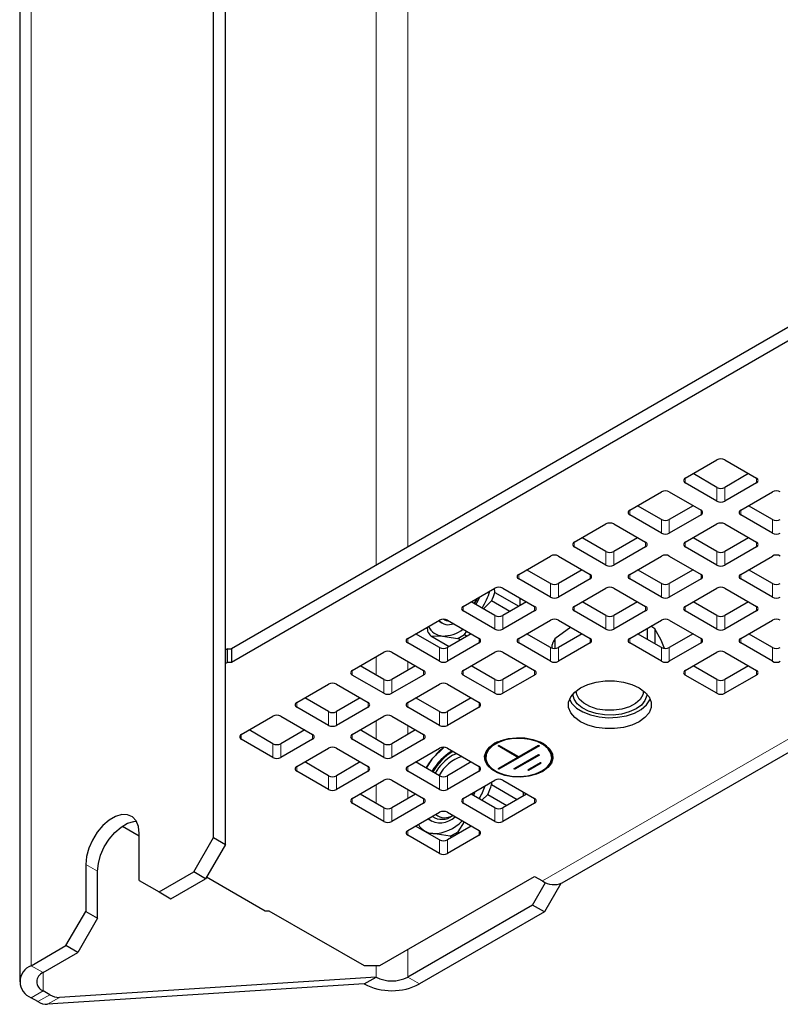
# Model space of a CAD drawing. Header units: millimetres. Extents: x 5 to 418, y 2 to 292.
# Tile 18 of 25: x 320 to 338, y 99 to 123. Entities that reach past the tile are written whole.
import ezdxf

# ---------------------------------------------------------------- set-up
doc = ezdxf.new("R2010")
doc.units = ezdxf.units.MM

msp = doc.modelspace()

# ---------------------------------------------------------------- linework, layer by layer
at = {"color": 7, "linetype": 'Continuous', "lineweight": 18}
for p, q in [((320.5145, 100.4102), (320.5145, 207.5404)), ((328.7169, 134.6513), (328.7169, 109.9359)), ((329.4712, 110.3713), (329.4712, 134.2158)), ((336.0708, 111.8952), (336.0708, 112.004)), ((337.7679, 111.8952), (337.7679, 112.004)), ((336.8251, 111.4598), (336.8251, 111.7864)), ((337.0137, 111.4598), (337.0137, 111.7864)), ((334.7509, 111.1332), (334.7509, 111.2421)), ((336.448, 111.1332), (336.448, 111.2421)), ((337.3908, 111.1332), (337.3908, 111.2421)), ((335.5052, 110.6978), (335.5052, 111.0244)), ((335.6937, 110.6978), (335.6937, 111.0244)), ((338.145, 110.6978), (338.145, 111.0244)), ((333.431, 110.3712), (333.431, 110.4801)), ((335.128, 110.3712), (335.128, 110.4801)), ((336.0708, 110.3712), (336.0708, 110.4801)), ((337.7679, 110.3712), (337.7679, 110.4801)), ((334.1852, 109.9358), (334.1852, 110.2624)), ((334.3738, 109.9358), (334.3738, 110.2624)), ((336.8251, 109.9358), (336.8251, 110.2624)), ((337.0137, 109.9358), (337.0137, 110.2624)), ((332.111, 109.6092), (332.111, 109.7181)), ((333.8081, 109.6092), (333.8081, 109.7181)), ((334.7509, 109.6092), (334.7509, 109.7181)), ((336.448, 109.6092), (336.448, 109.7181)), ((337.3908, 109.6092), (337.3908, 109.7181)), ((332.8653, 109.1738), (332.8653, 109.5004)), ((333.0539, 109.1738), (333.0539, 109.5004)), ((335.5052, 109.1738), (335.5052, 109.5004)), ((335.6937, 109.1738), (335.6937, 109.5004)), ((338.145, 109.1738), (338.145, 109.5004)), ((330.7911, 108.8473), (330.7911, 108.9561)), ((332.4882, 108.8473), (332.4882, 108.9561)), ((333.431, 108.8473), (333.431, 108.9561)), ((335.128, 108.8473), (335.128, 108.9561)), ((336.0708, 108.8473), (336.0708, 108.9561)), ((337.7679, 108.8473), (337.7679, 108.9561)), ((331.5454, 108.4118), (331.5454, 108.7385)), ((331.7339, 108.4118), (331.7339, 108.7385)), ((334.1852, 108.4118), (334.1852, 108.7385)), ((334.3738, 108.4118), (334.3738, 108.7385)), ((336.8251, 108.4118), (336.8251, 108.7385)), ((337.0137, 108.4118), (337.0137, 108.7385)), ((329.4712, 108.0853), (329.4712, 108.1941)), ((331.1682, 108.0853), (331.1682, 108.1941)), ((332.111, 108.0853), (332.111, 108.1941)), ((333.8081, 108.0853), (333.8081, 108.1941)), ((334.7509, 108.0853), (334.7509, 108.1941)), ((336.448, 108.0853), (336.448, 108.1941)), ((337.3908, 108.0853), (337.3908, 108.1941)), ((330.2254, 107.6499), (330.2254, 107.9765)), ((330.414, 107.6499), (330.414, 107.9765)), ((332.8653, 107.6499), (332.8653, 107.9765)), ((333.0539, 107.6499), (333.0539, 107.9765)), ((335.5052, 107.6499), (335.5052, 107.9765)), ((335.6937, 107.6499), (335.6937, 107.9765)), ((338.145, 107.6499), (338.145, 107.9765)), ((328.7169, 107.7587), (328.7169, 107.3234)), ((329.4712, 107.4322), (329.4712, 107.6499)), ((328.1512, 107.3233), (328.1512, 107.4322)), ((329.8483, 107.3233), (329.8483, 107.4322)), ((330.7911, 107.3233), (330.7911, 107.4322)), ((332.4882, 107.3233), (332.4882, 107.4322)), ((336.0708, 107.3233), (336.0708, 107.4322)), ((337.7679, 107.3233), (337.7679, 107.4322)), ((328.9055, 106.8879), (328.9055, 107.2145)), ((329.0941, 106.8879), (329.0941, 107.2145)), ((331.5454, 106.8879), (331.5454, 107.2145)), ((331.7339, 106.8879), (331.7339, 107.2145)), ((336.8251, 106.8879), (336.8251, 107.2145)), ((337.0137, 106.8879), (337.0137, 107.2145)), ((326.8313, 106.5613), (326.8313, 106.6702)), ((328.5284, 106.5613), (328.5284, 106.6702)), ((329.4712, 106.5613), (329.4712, 106.6702)), ((331.1682, 106.5613), (331.1682, 106.6702)), ((327.5856, 106.1259), (327.5856, 106.4525)), ((327.7741, 106.1259), (327.7741, 106.4525)), ((330.2254, 106.1259), (330.2254, 106.4525)), ((330.414, 106.1259), (330.414, 106.4525)), ((339.4621, 106.342), (332.6767, 102.4249)), ((328.7169, 106.2348), (328.7169, 105.7994)), ((329.4712, 105.9082), (329.4712, 106.1259)), ((325.5114, 105.7993), (325.5114, 105.9082)), ((327.2084, 105.7993), (327.2084, 105.9082)), ((328.1512, 105.7993), (328.1512, 105.9082)), ((329.8483, 105.7993), (329.8483, 105.9082)), ((326.2656, 105.3639), (326.2656, 105.6905)), ((326.4542, 105.3639), (326.4542, 105.6905)), ((328.9055, 105.3639), (328.9055, 105.6905)), ((329.0941, 105.3639), (329.0941, 105.6905)), ((326.8313, 105.0374), (326.8313, 105.1462)), ((328.5284, 105.0374), (328.5284, 105.1462)), ((329.4712, 105.0374), (329.4712, 105.1462)), ((331.1682, 105.0374), (331.1682, 105.1462)), ((327.5856, 104.6019), (327.5856, 104.9286)), ((327.7741, 104.6019), (327.7741, 104.9286)), ((330.2254, 104.6019), (330.2254, 104.9286)), ((330.414, 104.6019), (330.414, 104.9286)), ((328.7169, 104.7108), (328.7169, 104.2754)), ((329.4712, 104.3843), (329.4712, 104.6019)), ((328.1512, 104.2754), (328.1512, 104.3842)), ((329.8483, 104.2754), (329.8483, 104.3842)), ((330.7911, 104.2754), (330.7911, 104.3842)), ((332.4882, 104.2754), (332.4882, 104.3842)), ((328.9055, 103.84), (328.9055, 104.1666)), ((329.0941, 103.84), (329.0941, 104.1666)), ((331.5454, 103.84), (331.5454, 104.1666)), ((331.7339, 103.84), (331.7339, 104.1666)), ((329.4712, 103.5134), (329.4712, 103.6222)), ((331.1682, 103.5134), (331.1682, 103.6222)), ((330.2254, 103.078), (330.2254, 103.4046)), ((330.414, 103.078), (330.414, 103.4046)), ((321.8109, 102.8189), (322.0937, 102.6556)), ((329.4712, 100.1389), (329.4712, 100.792)), ((320.7973, 100.247), (320.5145, 100.4102)), ((320.7973, 99.8115), (320.7973, 100.247)), ((328.7169, 100.411), (328.7169, 100.1389)), ((329.4712, 100.1389), (329.754, 99.9756)), ((320.7973, 99.8115), (320.5145, 99.6483)), ((320.6752, 99.5555), (320.958, 99.7188)), ((321.187, 99.6551), (320.9041, 99.4918))]:
    msp.add_line(p, q, dxfattribs=at)
at = {"color": 7, "linetype": 'Continuous', "lineweight": 25}
for p, q in [((320.2411, 207.1594), (320.2411, 100.0293)), ((324.8514, 103.4583), (324.8514, 127.3185)), ((325.1343, 103.295), (325.1343, 127.1552)), ((345.9703, 119.896), (325.2757, 107.9493)), ((345.9703, 119.5694), (325.2757, 107.6226)), ((336.0708, 112.004), (336.8251, 112.4395)), ((337.0137, 112.4395), (337.7679, 112.004)), ((336.8251, 111.7864), (336.2594, 112.1129)), ((337.5793, 112.1129), (337.0137, 111.7864)), ((336.8251, 111.4598), (336.0708, 111.8952)), ((337.7679, 111.8952), (337.0137, 111.4598)), ((334.7509, 111.2421), (335.5052, 111.6775)), ((335.6937, 111.6775), (336.448, 111.2421)), ((337.3908, 111.2421), (338.145, 111.6775)), ((335.5052, 111.0244), (334.9395, 111.3509)), ((336.2594, 111.3509), (335.6937, 111.0244)), ((338.145, 111.0244), (337.5794, 111.3509)), ((335.5052, 110.6978), (334.7509, 111.1332)), ((336.448, 111.1332), (335.6937, 110.6978)), ((338.145, 110.6978), (337.3908, 111.1332)), ((333.431, 110.4801), (334.1852, 110.9155)), ((334.3738, 110.9155), (335.128, 110.4801)), ((336.0708, 110.4801), (336.8251, 110.9155)), ((337.0137, 110.9155), (337.7679, 110.4801)), ((334.1852, 110.2624), (333.6196, 110.589)), ((334.9394, 110.589), (334.3738, 110.2624)), ((336.8251, 110.2624), (336.2594, 110.589)), ((337.5793, 110.589), (337.0137, 110.2624)), ((334.1852, 109.9358), (333.431, 110.3712)), ((335.128, 110.3712), (334.3738, 109.9358)), ((336.8251, 109.9358), (336.0708, 110.3712)), ((337.7679, 110.3712), (337.0137, 109.9358)), ((332.111, 109.7181), (332.8653, 110.1535)), ((333.0539, 110.1535), (333.8081, 109.7181)), ((334.7509, 109.7181), (335.5052, 110.1535)), ((335.6937, 110.1535), (336.448, 109.7181)), ((337.3908, 109.7181), (338.145, 110.1535)), ((332.8653, 109.1738), (332.111, 109.6092)), ((332.8653, 109.5004), (332.2997, 109.827)), ((333.6195, 109.827), (333.0539, 109.5004)), ((333.8081, 109.6092), (333.0539, 109.1738)), ((335.5052, 109.1738), (334.7509, 109.6092)), ((335.5052, 109.5004), (334.9395, 109.827)), ((336.2594, 109.827), (335.6937, 109.5004)), ((336.448, 109.6092), (335.6937, 109.1738)), ((338.145, 109.1738), (337.3908, 109.6092)), ((338.145, 109.5004), (337.5794, 109.827)), ((330.7911, 108.9561), (331.5454, 109.3915)), ((331.5456, 109.2899), (331.5356, 109.3859)), ((331.7339, 109.3915), (332.4882, 108.9561)), ((333.431, 108.9561), (334.1852, 109.3915)), ((334.3738, 109.3915), (335.128, 108.9561)), ((336.0708, 108.9561), (336.8251, 109.3915)), ((337.0137, 109.3915), (337.7679, 108.9561)), ((331.5456, 109.2899), (332.1174, 108.9598)), ((332.144, 108.9752), (332.144, 109.1548)), ((331.5454, 108.7385), (330.9797, 109.065)), ((331.2759, 108.894), (331.4668, 109.087)), ((331.9022, 108.8356), (331.4668, 109.087)), ((332.2996, 109.065), (331.7339, 108.7385)), ((334.1852, 108.7385), (333.6196, 109.065)), ((334.9394, 109.065), (334.3738, 108.7385)), ((336.8251, 108.7385), (336.2594, 109.065)), ((337.5793, 109.065), (337.0137, 108.7385)), ((331.5454, 108.4118), (330.7911, 108.8473)), ((332.4882, 108.8473), (331.7339, 108.4118)), ((334.1852, 108.4118), (333.431, 108.8473)), ((335.128, 108.8473), (334.3738, 108.4118)), ((336.8251, 108.4118), (336.0708, 108.8473)), ((337.7679, 108.8473), (337.0137, 108.4118)), ((329.4712, 108.1941), (330.2254, 108.6296)), ((329.9328, 108.4606), (329.9428, 108.3647)), ((330.414, 108.6296), (331.1682, 108.1941)), ((332.111, 108.1941), (332.8653, 108.6296)), ((333.3502, 108.4585), (332.9723, 108.1852)), ((333.0539, 108.6296), (333.8081, 108.1941)), ((334.7509, 108.1941), (335.5052, 108.6296)), ((335.1696, 108.4358), (335.1696, 108.1702)), ((335.6937, 108.6296), (336.448, 108.1941)), ((337.3908, 108.1941), (338.145, 108.6296)), ((330.2254, 107.9765), (329.6598, 108.303)), ((330.0216, 108.2526), (330.4569, 108.0013)), ((330.0216, 108.2526), (330.2961, 108.2512)), ((330.2961, 108.2512), (330.6654, 108.195)), ((330.9796, 108.303), (330.414, 107.9765)), ((330.729, 108.1583), (330.6654, 108.195)), ((330.8229, 108.286), (330.8733, 108.3644)), ((330.8229, 108.286), (330.8865, 108.2493)), ((332.8653, 107.9765), (332.2997, 108.303)), ((333.6195, 108.303), (333.0539, 107.9765)), ((335.5052, 107.9765), (334.9395, 108.303)), ((335.3524, 108.4196), (335.3524, 108.0647)), ((335.503, 108.155), (335.3524, 108.4196)), ((336.2594, 108.303), (335.6937, 107.9765)), ((338.145, 107.9765), (337.5794, 108.303)), ((330.2254, 107.6499), (329.4712, 108.0853)), ((331.1682, 108.0853), (330.414, 107.6499)), ((332.8653, 107.6499), (332.111, 108.0853)), ((332.9054, 107.9606), (332.9054, 108.041)), ((332.9723, 108.1852), (332.9723, 107.9543)), ((333.8081, 108.0853), (333.0539, 107.6499)), ((335.5052, 107.6499), (334.7509, 108.0853)), ((335.581, 107.956), (335.503, 108.155)), ((336.448, 108.0853), (335.6937, 107.6499)), ((338.145, 107.6499), (337.3908, 108.0853)), ((325.1814, 107.9493), (325.1343, 107.9221)), ((325.1814, 107.6226), (325.1814, 107.9493)), ((325.1814, 107.9493), (325.2757, 107.9493)), ((325.2757, 107.9493), (325.2757, 107.6226)), ((328.1512, 107.4322), (328.9055, 107.8676)), ((329.0941, 107.8676), (329.8483, 107.4322)), ((330.7911, 107.4322), (331.5454, 107.8676)), ((331.7339, 107.8676), (332.4882, 107.4322)), ((336.0708, 107.4322), (336.8251, 107.8676)), ((337.0137, 107.8676), (337.7679, 107.4322)), ((325.1814, 107.6226), (325.1343, 107.5954)), ((325.2757, 107.6226), (325.1814, 107.6226)), ((328.9055, 107.2145), (328.3399, 107.541)), ((329.6597, 107.541), (329.0941, 107.2145)), ((331.5454, 107.2145), (330.9797, 107.541)), ((332.2996, 107.541), (331.7339, 107.2145)), ((336.8251, 107.2145), (336.2594, 107.541)), ((337.5793, 107.541), (337.0137, 107.2145)), ((328.9055, 106.8879), (328.1512, 107.3233)), ((329.8483, 107.3233), (329.0941, 106.8879)), ((331.5454, 106.8879), (330.7911, 107.3233)), ((332.4882, 107.3233), (331.7339, 106.8879)), ((336.8251, 106.8879), (336.0708, 107.3233)), ((337.7679, 107.3233), (337.0137, 106.8879)), ((326.8313, 106.6702), (327.5856, 107.1056)), ((327.7741, 107.1056), (328.5284, 106.6702)), ((329.4712, 106.6702), (330.2254, 107.1056)), ((330.414, 107.1056), (331.1682, 106.6702)), ((327.5856, 106.1259), (326.8313, 106.5613)), ((327.5856, 106.4525), (327.0199, 106.7791)), ((328.3398, 106.7791), (327.7741, 106.4525)), ((328.5284, 106.5613), (327.7741, 106.1259)), ((330.2254, 106.1259), (329.4712, 106.5613)), ((330.2254, 106.4525), (329.6598, 106.7791)), ((330.9796, 106.7791), (330.414, 106.4525)), ((331.1682, 106.5613), (330.414, 106.1259)), ((325.5114, 105.9082), (326.2656, 106.3436)), ((326.4542, 106.3436), (327.2084, 105.9082)), ((328.1512, 105.9082), (328.9055, 106.3436)), ((329.0941, 106.3436), (329.8483, 105.9082)), ((326.2656, 105.6905), (325.7, 106.0171)), ((327.0198, 106.0171), (326.4542, 105.6905)), ((328.9055, 105.6905), (328.3399, 106.0171)), ((329.6597, 106.0171), (329.0941, 105.6905)), ((333.1434, 102.3786), (339.4621, 106.0264)), ((326.2656, 105.3639), (325.5114, 105.7993)), ((327.2084, 105.7993), (326.4542, 105.3639)), ((328.9055, 105.3639), (328.1512, 105.7993)), ((329.8483, 105.7993), (329.0941, 105.3639)), ((331.6044, 105.7312), (331.5463, 105.7008)), ((331.6203, 105.6358), (331.6401, 105.6472)), ((332.0912, 105.3639), (331.6203, 105.6358)), ((332.1101, 105.3748), (331.6392, 105.6467)), ((331.6401, 105.6472), (332.111, 105.3753)), ((332.5829, 105.6467), (331.6401, 105.1024)), ((332.6018, 105.6358), (331.6401, 105.0806)), ((332.111, 105.3753), (332.582, 105.6472)), ((332.582, 105.6472), (332.6018, 105.6358)), ((326.8313, 105.1462), (327.5856, 105.5816)), ((327.7741, 105.5816), (328.5284, 105.1462)), ((329.4712, 105.1462), (330.2254, 105.5816)), ((330.0699, 105.343), (330.3272, 105.6035)), ((330.414, 105.5816), (331.1682, 105.1462)), ((330.5366, 105.4135), (330.6276, 105.4583)), ((331.9974, 105.0921), (332.582, 105.4295)), ((332.5829, 105.429), (332.0172, 105.1024)), ((332.6018, 105.4181), (332.0172, 105.0806)), ((332.582, 105.4295), (332.6018, 105.4181)), ((327.5856, 104.9286), (327.0199, 105.2551)), ((328.3398, 105.2551), (327.7741, 104.9286)), ((330.2254, 104.9286), (329.6598, 105.2551)), ((329.9176, 105.1063), (330.0699, 105.343)), ((330.9796, 105.2551), (330.414, 104.9286)), ((331.6203, 105.0921), (332.0912, 105.3639)), ((332.0912, 105.3639), (332.1101, 105.3748)), ((332.3274, 105.0648), (332.6291, 105.239)), ((332.6301, 105.2385), (332.3472, 105.0752)), ((332.6489, 105.2276), (332.3472, 105.0534)), ((332.6291, 105.239), (332.6489, 105.2276)), ((327.5856, 104.6019), (326.8313, 105.0374)), ((328.5284, 105.0374), (327.7741, 104.6019)), ((330.2254, 104.6019), (329.4712, 105.0374)), ((331.1682, 105.0374), (330.414, 104.6019)), ((331.5462, 105.0488), (331.5556, 105.0434)), ((331.6401, 105.0806), (331.6203, 105.0921)), ((331.6401, 105.1024), (331.6392, 105.1029)), ((331.6401, 105.0806), (331.6401, 105.1024)), ((332.0172, 105.0806), (331.9974, 105.0921)), ((332.0163, 105.1029), (332.0172, 105.1024)), ((332.0172, 105.1024), (332.0172, 105.0806)), ((332.3472, 105.0534), (332.3274, 105.0648)), ((332.3463, 105.0757), (332.3472, 105.0752)), ((332.3472, 105.0752), (332.3472, 105.0534)), ((332.6664, 105.0434), (332.6759, 105.0488)), ((328.1512, 104.3842), (328.9055, 104.8196)), ((329.0941, 104.8196), (329.8483, 104.3842)), ((330.7911, 104.3842), (331.5454, 104.8196)), ((331.4599, 104.7703), (331.4653, 104.7176)), ((331.4653, 104.7176), (332.0769, 104.3646)), ((331.7339, 104.8196), (332.4882, 104.3842)), ((328.9055, 104.1666), (328.3399, 104.4931)), ((329.6597, 104.4931), (329.0941, 104.1666)), ((331.5454, 104.1666), (330.9797, 104.4931)), ((331.0163, 104.5142), (330.9993, 104.4818)), ((331.374, 104.482), (331.2377, 104.3442)), ((331.374, 104.482), (331.8272, 104.2204)), ((332.2996, 104.4931), (331.7339, 104.1666)), ((332.2242, 104.4496), (332.2242, 104.5366)), ((328.9055, 103.84), (328.1512, 104.2754)), ((329.8483, 104.2754), (329.0941, 103.84)), ((331.5454, 103.84), (330.7911, 104.2754)), ((332.4882, 104.2754), (331.7339, 103.84)), ((329.4712, 103.6222), (330.2254, 104.0577)), ((330.414, 104.0577), (331.1682, 103.6222)), ((330.8111, 103.8284), (330.6611, 103.5952)), ((322.6849, 103.73), (323.0836, 103.4998)), ((323.0836, 102.4378), (323.0836, 103.5537)), ((330.2254, 103.078), (329.4712, 103.5134)), ((330.2254, 103.4046), (329.6598, 103.7311)), ((330.0699, 103.5516), (329.9697, 103.5522)), ((330.4783, 103.4897), (330.0699, 103.5516)), ((330.9796, 103.7311), (330.414, 103.4046)), ((331.1682, 103.5134), (330.414, 103.078)), ((330.6611, 103.5952), (330.7026, 103.5712)), ((324.38, 102.6418), (324.8514, 103.4583)), ((325.1343, 103.295), (324.6629, 102.4785)), ((324.8514, 103.4583), (325.1343, 103.295)), ((330.5198, 103.4657), (330.4783, 103.4897)), ((321.8109, 102.8189), (321.8109, 101.703)), ((322.0937, 101.5397), (322.0937, 102.6556)), ((323.5551, 102.1655), (324.38, 102.6418)), ((324.6629, 102.4785), (324.38, 102.6418)), ((323.0836, 102.4378), (323.5551, 102.1655)), ((323.8379, 102.0022), (324.6629, 102.4785)), ((324.6868, 102.5199), (326.0771, 101.7173)), ((328.8112, 100.411), (332.4882, 102.5337)), ((332.441, 101.8534), (332.7494, 102.3875)), ((332.4882, 102.5337), (332.6767, 102.4249)), ((333.1124, 102.363), (332.7239, 101.6901)), ((323.5551, 102.1655), (323.8379, 102.0022)), ((321.3394, 100.8865), (321.8109, 101.703)), ((321.8109, 101.703), (322.0937, 101.5397)), ((326.0771, 101.7173), (326.1713, 101.7173)), ((326.1713, 101.7173), (328.4341, 100.411)), ((332.441, 101.8534), (329.4712, 100.1389)), ((332.7239, 101.6901), (329.754, 99.9756)), ((332.7239, 101.6901), (332.441, 101.8534)), ((322.0937, 101.5397), (321.6223, 100.7232)), ((320.5145, 100.4102), (321.3394, 100.8865)), ((320.7973, 100.247), (321.6223, 100.7232)), ((321.6223, 100.7232), (321.3394, 100.8865)), ((328.4341, 100.411), (328.8112, 100.411)), ((328.7169, 100.1389), (321.187, 99.6551)), ((328.4341, 99.9756), (328.7169, 100.1389)), ((320.958, 99.7188), (320.7973, 99.8115)), ((328.4341, 99.9756), (320.9041, 99.4918)), ((320.6752, 99.5555), (320.5145, 99.6483))]:
    msp.add_line(p, q, dxfattribs=at)
at = {"color": 7, "linetype": 'Continuous', "lineweight": 25, "flags": 128}
for points in [[(331.1196, 109.1457), (331.1148, 109.1388), (331.0474, 109.0259)], [(331.1298, 109.1516), (331.0824, 109.0613), (331.0575, 109.0201)], [(331.1843, 109.1831), (331.105, 109.0288), (331.0888, 109.0021)], [(330.2897, 108.557), (330.2446, 108.5923), (330.2159, 108.6241)], [(334.9772, 106.213), (334.8044, 106.1335), (334.6054, 106.0781), (334.39, 106.0497), (334.169, 106.0497), (333.9536, 106.0781), (333.7546, 106.1335), (333.5818, 106.213), (333.4441, 106.3127), (333.3482, 106.4276), (333.299, 106.552), (333.299, 106.6795), (333.3482, 106.8039), (333.4441, 106.9188), (333.5818, 107.0185), (333.7546, 107.098), (333.9536, 107.1534), (334.169, 107.1818), (334.39, 107.1818), (334.6054, 107.1534), (334.8044, 107.098), (334.9772, 107.0185), (335.1149, 106.9188), (335.2108, 106.8039), (335.26, 106.6795), (335.26, 106.552), (335.2108, 106.4276), (335.1149, 106.3127), (334.9772, 106.213)], [(335.1595, 106.8734), (335.1562, 106.8328), (335.1148, 106.7172), (335.0285, 106.6103), (334.9018, 106.5178), (334.7415, 106.4447), (334.5563, 106.3948), (334.3562, 106.371), (334.152, 106.3744), (333.9546, 106.4049), (333.7748, 106.4609), (333.6221, 106.5393), (333.5049, 106.6359), (333.4295, 106.7456), (333.3999, 106.8623), (333.3995, 106.8734)], [(335.0795, 106.9424), (335.0637, 106.8511), (334.9998, 106.7414), (334.8905, 106.6443), (334.7429, 106.5659), (334.5662, 106.5112), (334.3715, 106.4836), (334.1709, 106.4848), (333.9772, 106.5148), (333.8025, 106.5716), (333.6578, 106.6517), (333.5521, 106.7501), (333.4921, 106.8606), (333.4795, 106.9424)], [(333.3191, 106.7464), (333.3752, 106.6493), (333.4856, 106.5388), (333.6359, 106.4453), (333.8185, 106.3735), (334.0241, 106.3269), (334.2426, 106.3078), (334.4629, 106.3174), (334.6741, 106.355), (334.8654, 106.4187), (335.0274, 106.5055), (335.1518, 106.6109), (335.2326, 106.7296), (335.2399, 106.7464)], [(332.6862, 105.0319), (332.5318, 104.9621), (332.353, 104.9157), (332.1602, 104.8952), (331.9644, 104.9021), (331.7772, 104.9358), (331.6094, 104.9943), (331.4708, 105.0744), (331.3694, 105.1712), (331.311, 105.2793), (331.2992, 105.3923), (331.3345, 105.5036), (331.415, 105.6068), (331.5359, 105.6959), (331.6903, 105.7657), (331.8691, 105.8122), (332.0619, 105.8326), (332.2577, 105.8258), (332.4448, 105.7921), (332.6126, 105.7335), (332.7513, 105.6535), (332.8527, 105.5566), (332.9111, 105.4486), (332.9229, 105.3356), (332.8875, 105.2242), (332.8071, 105.121), (332.6862, 105.0319)], [(331.5454, 105.7014), (331.4224, 105.6099), (331.3428, 105.5037), (331.3114, 105.3893), (331.3303, 105.2741), (331.3982, 105.1651), (331.511, 105.0694), (331.6128, 105.0135)], [(331.5463, 105.7008), (331.4236, 105.6095), (331.3441, 105.5034), (331.3128, 105.3893), (331.3316, 105.2742), (331.3994, 105.1655), (331.512, 105.0699), (331.5462, 105.0488)], [(332.6664, 105.0433), (332.787, 105.1331), (332.8652, 105.2374), (332.896, 105.3497), (332.8775, 105.4628), (332.8108, 105.5697), (332.7001, 105.6637), (332.5525, 105.7389), (332.3771, 105.7905), (332.1849, 105.8153), (331.9882, 105.8117), (331.7991, 105.78), (331.6297, 105.7221), (331.4905, 105.6418), (331.3903, 105.544), (331.3354, 105.4348), (331.3292, 105.3213), (331.3721, 105.2103), (331.4615, 105.1091), (331.5917, 105.0238), (331.7545, 104.96), (331.9397, 104.9215), (332.1357, 104.9108), (332.3301, 104.9286), (332.5108, 104.9737), (332.6664, 105.0433)], [(332.6093, 105.0135), (332.7432, 105.0917), (332.8452, 105.1914), (332.9012, 105.3026), (332.9075, 105.4183), (332.8637, 105.5312), (332.7727, 105.6344), (332.6768, 105.7013)], [(332.6759, 105.0488), (332.7421, 105.0922), (332.844, 105.1917), (332.8999, 105.3027), (332.9062, 105.4182), (332.8625, 105.531), (332.7716, 105.634), (332.6392, 105.7207), (332.6177, 105.7312)], [(329.9081, 105.1117), (329.9724, 105.2116), (330.0699, 105.343)], [(331.0784, 104.5501), (331.0632, 104.5184), (331.0339, 104.4618)], [(323.0836, 103.5537), (323.0652, 103.7189), (323.0108, 103.8531), (322.9236, 103.9486), (322.8088, 103.9998), (322.6729, 104.0037), (322.524, 103.9601), (322.3705, 103.8716), (322.2216, 103.7432), (322.0857, 103.5824), (321.9709, 103.3986), (321.8837, 103.2025), (321.8293, 103.0055), (321.8109, 102.8189)], [(322.0937, 102.6556), (322.1122, 102.8422), (322.1666, 103.0392), (322.2537, 103.2354), (322.3686, 103.4191), (322.5044, 103.5799), (322.6534, 103.7083), (322.8068, 103.7968), (322.9558, 103.8404), (323.0158, 103.8446)], [(330.0433, 103.8404), (329.9911, 103.8777), (329.9624, 103.9058)]]:
    msp.add_lwpolyline(points, dxfattribs=at)
at = {"color": 7, "linetype": 'Continuous', "lineweight": 25}
for centre, radius, start, end in [((336.9194, 112.2575), 0.2049, 62.60967, 117.39033), ((336.0915, 111.9496), 0.0582, 110.78342, 249.21658), ((337.7472, 111.9496), 0.0582, 290.78342, 69.21658), ((336.9194, 111.9683), 0.2049, 242.60967, 297.39033), ((335.5994, 111.4955), 0.2049, 62.60967, 117.39033), ((338.2393, 111.4955), 0.2049, 62.60967, 117.39033), ((334.7716, 111.1876), 0.0582, 110.78342, 249.21658), ((336.4273, 111.1876), 0.0582, 290.78342, 69.21658), ((336.9194, 111.6417), 0.2049, 242.60967, 297.39033), ((337.4114, 111.1876), 0.0582, 110.78342, 249.21658), ((335.5994, 111.2064), 0.2049, 242.60967, 297.39033), ((338.2393, 111.2064), 0.2049, 242.60967, 297.39033), ((334.2795, 110.7335), 0.2049, 62.60967, 117.39033), ((336.9194, 110.7335), 0.2049, 62.60967, 117.39033), ((335.5994, 110.8797), 0.2049, 242.60967, 297.39033), ((338.2393, 110.8797), 0.2049, 242.60967, 297.39033), ((333.4516, 110.4257), 0.0582, 110.78342, 249.21658), ((335.1074, 110.4257), 0.0582, 290.78342, 69.21658), ((336.0915, 110.4257), 0.0582, 110.78342, 249.21658), ((337.7472, 110.4257), 0.0582, 290.78342, 69.21658), ((332.9596, 109.9716), 0.2049, 62.60967, 117.39033), ((334.2795, 110.4444), 0.2049, 242.60967, 297.39033), ((335.5994, 109.9716), 0.2049, 62.60967, 117.39033), ((336.9194, 110.4444), 0.2049, 242.60967, 297.39033), ((338.2393, 109.9716), 0.2049, 62.60967, 117.39033), ((334.2795, 110.1178), 0.2049, 242.60967, 297.39033), ((336.9194, 110.1178), 0.2049, 242.60967, 297.39033), ((332.1317, 109.6637), 0.0582, 110.78342, 249.21658), ((333.7874, 109.6637), 0.0582, 290.78342, 69.21658), ((334.7716, 109.6637), 0.0582, 110.78342, 249.21658), ((336.4273, 109.6637), 0.0582, 290.78342, 69.21658), ((337.4114, 109.6637), 0.0582, 110.78342, 249.21658), ((331.6396, 109.2096), 0.2049, 62.60967, 117.39033), ((332.9596, 109.6824), 0.2049, 242.60967, 297.39033), ((334.2795, 109.2096), 0.2049, 62.60967, 117.39033), ((335.5994, 109.6824), 0.2049, 242.60967, 297.39033), ((336.9194, 109.2096), 0.2049, 62.60967, 117.39033), ((338.2393, 109.6824), 0.2049, 242.60967, 297.39033), ((329.6162, 109.9096), 1.9031, 328.50424, 342.04755), ((329.6281, 109.9171), 2.0175, 335.70125, 341.88739), ((332.9596, 109.3558), 0.2049, 242.60967, 297.39033), ((335.5994, 109.3558), 0.2049, 242.60967, 297.39033), ((338.2393, 109.3558), 0.2049, 242.60967, 297.39033), ((330.8118, 108.9017), 0.0582, 110.78342, 249.21658), ((332.4675, 108.9017), 0.0582, 290.78342, 69.21658), ((333.4516, 108.9017), 0.0582, 110.78342, 249.21658), ((335.1074, 108.9017), 0.0582, 290.78342, 69.21658), ((336.0915, 108.9017), 0.0582, 110.78342, 249.21658), ((337.7472, 108.9017), 0.0582, 290.78342, 69.21658), ((331.6396, 108.9204), 0.2049, 242.60967, 297.39033), ((334.2795, 108.9204), 0.2049, 242.60967, 297.39033), ((336.9194, 108.9204), 0.2049, 242.60967, 297.39033), ((330.3321, 108.6538), 0.4042, 205.40612, 264.89223), ((330.4418, 108.8405), 0.3202, 223.44439, 292.1326), ((330.3197, 108.4476), 0.2049, 62.60967, 117.39033), ((330.4776, 108.8624), 0.2585, 234.50011, 265.43261), ((332.9596, 108.4476), 0.2049, 62.60967, 117.39033), ((334.6442, 107.3984), 1.2427, 55.25884, 60.76993), ((335.5994, 108.4476), 0.2049, 62.60967, 117.39033), ((338.2393, 108.4476), 0.2049, 62.60967, 117.39033), ((329.4918, 108.1397), 0.0582, 110.78342, 249.21658), ((330.391, 108.596), 0.5044, 207.29737, 222.90397), ((330.3139, 109.0095), 0.7585, 268.65765, 308.42254), ((330.1577, 109.2564), 1.1766, 295.56461, 304.43001), ((331.1476, 108.1397), 0.0582, 290.78342, 69.21658), ((331.6396, 108.5938), 0.2049, 242.60967, 297.39033), ((332.1317, 108.1397), 0.0582, 110.78342, 249.21658), ((333.7874, 108.1397), 0.0582, 290.78342, 69.21658), ((334.2795, 108.5938), 0.2049, 242.60967, 297.39033), ((334.7716, 108.1397), 0.0582, 110.78342, 249.21658), ((336.4273, 108.1397), 0.0582, 290.78342, 69.21658), ((336.9194, 108.5938), 0.2049, 242.60967, 297.39033), ((337.4114, 108.1397), 0.0582, 110.78342, 249.21658), ((330.3197, 108.1584), 0.2049, 242.60967, 297.39033), ((332.9596, 108.1584), 0.2049, 242.60967, 297.39033), ((333.4441, 107.8786), 0.5627, 146.98348, 163.2196), ((335.5994, 108.1584), 0.2049, 242.60967, 297.39033), ((338.2393, 108.1584), 0.2049, 242.60967, 297.39033), ((328.9998, 107.6856), 0.2049, 62.60967, 117.39033), ((331.6396, 107.6856), 0.2049, 62.60967, 117.39033), ((336.9194, 107.6856), 0.2049, 62.60967, 117.39033), ((330.3197, 107.8318), 0.2049, 242.60967, 297.39033), ((332.9596, 107.8318), 0.2049, 242.60967, 297.39033), ((335.5994, 107.8318), 0.2049, 242.60967, 297.39033), ((338.2393, 107.8318), 0.2049, 242.60967, 297.39033), ((328.1719, 107.3777), 0.0582, 110.78342, 249.21658), ((329.8276, 107.3777), 0.0582, 290.78342, 69.21658), ((330.8118, 107.3777), 0.0582, 110.78342, 249.21658), ((332.4675, 107.3777), 0.0582, 290.78342, 69.21658), ((336.0915, 107.3777), 0.0582, 110.78342, 249.21658), ((337.7472, 107.3777), 0.0582, 290.78342, 69.21658), ((327.6798, 106.9236), 0.2049, 62.60967, 117.39033), ((328.9998, 107.3965), 0.2049, 242.60967, 297.39033), ((330.3197, 106.9236), 0.2049, 62.60967, 117.39033), ((331.6396, 107.3965), 0.2049, 242.60967, 297.39033), ((336.9194, 107.3965), 0.2049, 242.60967, 297.39033), ((328.9998, 107.0698), 0.2049, 242.60967, 297.39033), ((331.6396, 107.0698), 0.2049, 242.60967, 297.39033), ((336.9194, 107.0698), 0.2049, 242.60967, 297.39033), ((326.852, 106.6157), 0.0582, 110.78342, 249.21658), ((328.5077, 106.6157), 0.0582, 290.78342, 69.21658), ((329.4918, 106.6157), 0.0582, 110.78342, 249.21658), ((331.1476, 106.6157), 0.0582, 290.78342, 69.21658), ((326.3599, 106.1616), 0.2049, 62.60967, 117.39033), ((327.6798, 106.6345), 0.2049, 242.60967, 297.39033), ((328.9998, 106.1616), 0.2049, 62.60967, 117.39033), ((330.3197, 106.6345), 0.2049, 242.60967, 297.39033), ((327.6798, 106.3079), 0.2049, 242.60967, 297.39033), ((330.3197, 106.3079), 0.2049, 242.60967, 297.39033), ((325.532, 105.8538), 0.0582, 110.78342, 249.21658), ((327.1878, 105.8538), 0.0582, 290.78342, 69.21658), ((328.1719, 105.8538), 0.0582, 110.78342, 249.21658), ((329.8276, 105.8538), 0.0582, 290.78342, 69.21658), ((326.3599, 105.8725), 0.2049, 242.60967, 297.39033), ((328.9998, 105.8725), 0.2049, 242.60967, 297.39033), ((327.6798, 105.3997), 0.2049, 62.60967, 117.39033), ((331.2244, 104.351), 1.3585, 120.90463, 149.9703), ((331.2432, 104.3401), 1.3585, 120.90463, 149.9703), ((331.4915, 104.2119), 1.8168, 129.97449, 141.49309), ((331.2158, 104.3315), 1.2775, 122.11912, 149.01968), ((331.0378, 104.4949), 0.9304, 107.44496, 151.88812), ((330.3197, 105.3997), 0.2049, 62.60967, 117.39033), ((326.3599, 105.5459), 0.2049, 242.60967, 297.39033), ((326.852, 105.0918), 0.0582, 110.78342, 249.21658), ((328.5077, 105.0918), 0.0582, 290.78342, 69.21658), ((328.9998, 105.5459), 0.2049, 242.60967, 297.39033), ((329.4918, 105.0918), 0.0582, 110.78342, 249.21658), ((331.1476, 105.0918), 0.0582, 290.78342, 69.21658), ((327.6798, 105.1105), 0.2049, 242.60967, 297.39033), ((330.3197, 105.1105), 0.2049, 242.60967, 297.39033), ((328.9998, 104.6377), 0.2049, 62.60967, 117.39033), ((329.3197, 105.4023), 2.117, 331.15342, 340.18099), ((329.3245, 105.4127), 2.2508, 335.57661, 342.01203), ((331.6396, 104.6377), 0.2049, 62.60967, 117.39033), ((327.6798, 104.7839), 0.2049, 242.60967, 297.39033), ((330.3197, 104.7839), 0.2049, 242.60967, 297.39033), ((328.1719, 104.3298), 0.0582, 110.78342, 249.21658), ((329.8276, 104.3298), 0.0582, 290.78342, 69.21658), ((330.8118, 104.3298), 0.0582, 110.78342, 249.21658), ((332.4675, 104.3298), 0.0582, 290.78342, 69.21658), ((328.9998, 104.3485), 0.2049, 242.60967, 297.39033), ((330.2855, 104.3038), 0.4126, 236.34993, 307.49381), ((330.3601, 104.2721), 0.3426, 230.21805, 302.56837), ((330.3197, 103.8757), 0.2049, 62.60967, 117.39033), ((331.6396, 104.3485), 0.2049, 242.60967, 297.39033), ((328.9998, 104.0219), 0.2049, 242.60967, 297.39033), ((330.1077, 103.9963), 0.4464, 210.73084, 265.13074), ((330.2484, 104.3059), 0.4975, 234.14144, 314.59379), ((330.0604, 104.5225), 0.971, 270.56063, 316.55623), ((331.6396, 104.0219), 0.2049, 242.60967, 297.39033), ((329.4918, 103.5678), 0.0582, 110.78342, 249.21658), ((329.9155, 104.6756), 1.3127, 295.38599, 304.60863), ((331.1476, 103.5678), 0.0582, 290.78342, 69.21658), ((330.3197, 103.5866), 0.2049, 242.60967, 297.39033), ((330.3197, 103.2599), 0.2049, 242.60967, 297.39033), ((332.9501, 102.8065), 0.4694, 234.38242, 294.30712), ((320.6591, 100.0293), 0.4075, 110.78342, 249.21658), ((320.88, 100.0293), 0.2329, 110.78342, 249.21658), ((329.0941, 100.8668), 0.8197, 242.60967, 297.39033), ((329.0941, 101.2494), 1.4346, 242.60967, 297.39033), ((320.8961, 99.9065), 0.4147, 237.81206, 271.10985), ((321.1789, 100.0697), 0.4147, 237.81206, 271.10985)]:
    msp.add_arc(centre, radius, start, end, dxfattribs=at)
msp.add_open_spline([(336.3089, 132.5616), (336.31, 132.478), (336.3142, 132.1785), (336.3414, 131.7207), (336.3802, 131.2191), (336.4199, 130.8293), (336.4541, 130.5403), (336.4843, 130.31), (336.5135, 130.1033), (336.5469, 129.8832), (336.5855, 129.6476), (336.6296, 129.3969), (336.6797, 129.1317), (336.7789, 128.6426), (336.9418, 127.943), (337.202, 126.9935), (337.5155, 125.9928), (337.8763, 124.9451), (338.2618, 123.8761), (338.6535, 122.79), (339.0321, 121.6754), (339.3665, 120.5942), (339.5479, 119.8514), (339.6327, 119.5046)], degree=3, knots=[0, 0, 0, 0, 0.0149656, 0.0536226, 0.0852832, 0.1100113, 0.1291973, 0.1421869, 0.1558843, 0.170823, 0.1870078, 0.2044445, 0.2231395, 0.2431006, 0.3093032, 0.3778524, 0.4625401, 0.550474, 0.6390752, 0.7344495, 0.8281558, 0.919763, 1, 1, 1, 1], dxfattribs=at)

doc.saveas('drawing.dxf')
